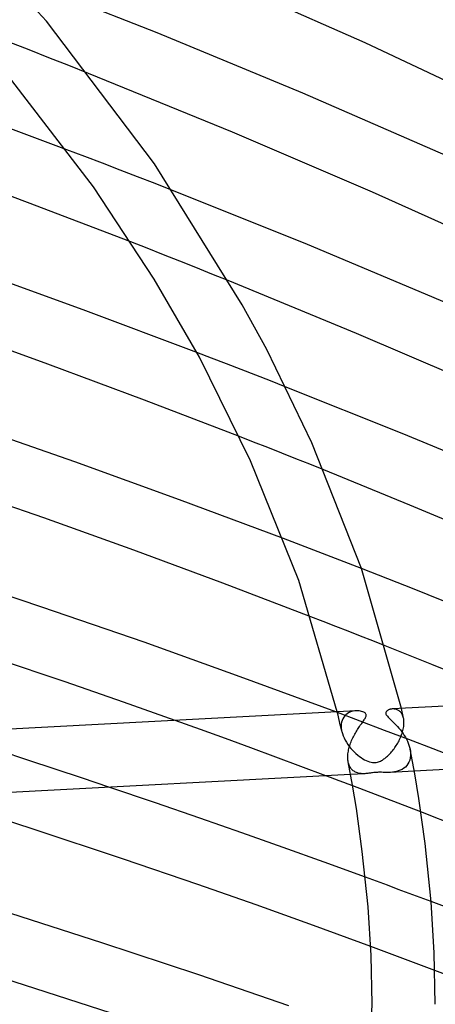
# Model space of a CAD drawing. Header units: millimetres. Extents: x -657 to 657, y -323 to 528.
# Tile 106 of 131: x 296 to 322, y 327 to 390. Entities that reach past the tile are written whole.
import ezdxf

# ---------------------------------------------------------------- set-up
doc = ezdxf.new("R2010")
doc.units = ezdxf.units.MM
doc.layers.add('HIDDEN', color=7, linetype='Continuous')
doc.layers.add('THICK', color=7, linetype='Continuous')

msp = doc.modelspace()

# ---------------------------------------------------------------- linework, layer by layer
at = {"layer": 'HIDDEN'}
for p, q in [((296.28, 387.767), (295.013, 388.259)), ((297.54, 387.274), (296.28, 387.767)), ((298.793, 386.78), (297.54, 387.274)), ((300.04, 386.286), (298.793, 386.78)), ((299.805, 381.023), (298.683, 381.45)), ((300.925, 380.596), (299.805, 381.023)), ((302.041, 380.167), (300.925, 380.596)), ((303.154, 379.738), (302.041, 380.167)), ((304.262, 379.307), (303.154, 379.738)), ((305.366, 378.876), (304.262, 379.307)), ((303.759, 375.212), (302.722, 375.616)), ((304.79, 374.806), (303.759, 375.212)), ((305.817, 374.401), (304.79, 374.806)), ((306.841, 373.994), (305.817, 374.401)), ((307.864, 373.586), (306.841, 373.994)), ((308.887, 373.175), (307.864, 373.586)), ((307.841, 368.263), (306.901, 368.623)), ((308.779, 367.902), (307.841, 368.263)), ((309.715, 367.541), (308.779, 367.902)), ((310.648, 367.179), (309.715, 367.541)), ((311.578, 366.816), (310.648, 367.179)), ((312.505, 366.453), (311.578, 366.816)), ((310.497, 362.946), (309.599, 363.296)), ((311.391, 362.595), (310.497, 362.946)), ((312.281, 362.243), (311.391, 362.595)), ((313.168, 361.892), (312.281, 362.243)), ((314.055, 361.538), (313.168, 361.892)), ((314.942, 361.183), (314.055, 361.538)), ((313.211, 356.522), (312.382, 356.838)), ((314.038, 356.206), (313.211, 356.522)), ((314.863, 355.889), (314.038, 356.206)), ((315.686, 355.572), (314.863, 355.889)), ((316.508, 355.255), (315.686, 355.572)), ((317.327, 354.936), (316.508, 355.255)), ((314.911, 351.585), (314.118, 351.892)), ((315.702, 351.278), (314.911, 351.585)), ((316.49, 350.971), (315.702, 351.278)), ((317.275, 350.664), (316.49, 350.971)), ((318.057, 350.357), (317.275, 350.664)), ((318.837, 350.049), (318.057, 350.357)), ((316.904, 345.925), (316.802, 345.908)), ((317.005, 345.933), (316.904, 345.925)), ((319.327, 346.054), (319.281, 346.053)), ((319.373, 346.053), (319.327, 346.054)), ((319.419, 346.049), (319.373, 346.053)), ((319.464, 346.042), (319.419, 346.049)), ((319.509, 346.032), (319.464, 346.042)), ((319.553, 346.018), (319.509, 346.032)), ((319.596, 346.002), (319.553, 346.018)), ((319.638, 345.982), (319.596, 346.002)), ((319.679, 345.959), (319.638, 345.982)), ((319.718, 345.932), (319.679, 345.959)), ((319.755, 345.902), (319.718, 345.932)), ((319.877, 345.981), (319.854, 346.083)), ((319.901, 345.879), (319.877, 345.981)), ((307.126, 344.754), (305.524, 345.33)), ((317.247, 345.283), (315.698, 345.864)), ((315.844, 345.662), (315.794, 345.869)), ((315.893, 345.455), (315.844, 345.662)), ((315.941, 345.249), (315.893, 345.455)), ((316.104, 345.332), (316.071, 345.22)), ((316.148, 345.434), (316.104, 345.332)), ((316.202, 345.526), (316.148, 345.434)), ((316.266, 345.608), (316.202, 345.526)), ((316.338, 345.681), (316.266, 345.608)), ((316.418, 345.745), (316.338, 345.681)), ((316.505, 345.8), (316.418, 345.745)), ((316.599, 345.846), (316.505, 345.8)), ((316.699, 345.882), (316.599, 345.846)), ((316.802, 345.908), (316.699, 345.882)), ((319.791, 345.869), (319.755, 345.902)), ((319.824, 345.832), (319.791, 345.869)), ((319.856, 345.792), (319.824, 345.832)), ((319.885, 345.748), (319.856, 345.792)), ((319.912, 345.701), (319.885, 345.748)), ((319.924, 345.778), (319.901, 345.879)), ((319.936, 345.65), (319.912, 345.701)), ((319.947, 345.677), (319.924, 345.778)), ((319.957, 345.595), (319.936, 345.65)), ((319.969, 345.577), (319.947, 345.677)), ((319.976, 345.538), (319.957, 345.595)), ((319.992, 345.476), (319.969, 345.577)), ((319.992, 345.477), (319.976, 345.538)), ((320.001, 345.431), (319.992, 345.477)), ((320.008, 345.383), (320.001, 345.431)), ((320.014, 345.335), (320.008, 345.383)), ((320.018, 345.284), (320.014, 345.335)), ((308.726, 344.174), (307.126, 344.754)), ((315.988, 345.044), (315.941, 345.249)), ((316.035, 344.841), (315.988, 345.044)), ((316.08, 344.638), (316.035, 344.841)), ((316.051, 345.099), (316.043, 344.971)), ((316.043, 344.971), (316.043, 344.957)), ((316.043, 344.957), (316.043, 344.942)), ((316.043, 344.942), (316.043, 344.928)), ((316.043, 344.928), (316.044, 344.914)), ((316.044, 344.914), (316.044, 344.9)), ((316.044, 344.9), (316.045, 344.885)), ((316.045, 344.885), (316.048, 344.845)), ((316.048, 344.845), (316.052, 344.804)), ((316.071, 345.22), (316.051, 345.099)), ((316.052, 344.804), (316.058, 344.762)), ((316.058, 344.762), (316.064, 344.72)), ((316.064, 344.72), (316.072, 344.677)), ((316.072, 344.677), (316.081, 344.634)), ((318.791, 344.699), (317.247, 345.283)), ((320.329, 344.113), (318.791, 344.699)), ((319.931, 344.608), (319.954, 344.69)), ((319.954, 344.69), (319.973, 344.773)), ((319.973, 344.773), (319.989, 344.855)), ((319.989, 344.855), (320.002, 344.936)), ((320.002, 344.936), (320.012, 345.016)), ((320.012, 345.016), (320.018, 345.094)), ((320.021, 345.233), (320.018, 345.284)), ((320.018, 345.094), (320.019, 345.109)), ((320.019, 345.109), (320.02, 345.123)), ((320.02, 345.137), (320.021, 345.151)), ((320.02, 345.123), (320.02, 345.137)), ((320.021, 345.18), (320.021, 345.233)), ((320.021, 345.166), (320.021, 345.18)), ((320.021, 345.151), (320.021, 345.166)), ((310.321, 343.591), (308.726, 344.174)), ((316.081, 344.634), (316.118, 344.495)), ((316.118, 344.495), (316.167, 344.356)), ((316.167, 344.356), (316.227, 344.216)), ((316.227, 344.216), (316.296, 344.078)), ((316.296, 344.078), (316.375, 343.943)), ((319.706, 344.045), (319.745, 344.123)), ((319.745, 344.123), (319.781, 344.202)), ((319.781, 344.202), (319.816, 344.282)), ((319.816, 344.282), (319.848, 344.363)), ((319.848, 344.363), (319.879, 344.444)), ((319.879, 344.444), (319.906, 344.526)), ((319.906, 344.526), (319.931, 344.608)), ((321.861, 343.524), (320.329, 344.113)), ((311.913, 343.005), (310.321, 343.591)), ((316.375, 343.943), (316.462, 343.811)), ((316.462, 343.811), (316.556, 343.683)), ((316.556, 343.683), (316.656, 343.56)), ((316.656, 343.56), (316.761, 343.443)), ((316.761, 343.443), (316.869, 343.333)), ((319.29, 343.405), (319.341, 343.47)), ((319.341, 343.47), (319.391, 343.536)), ((319.391, 343.536), (319.441, 343.605)), ((319.441, 343.605), (319.488, 343.675)), ((319.488, 343.675), (319.535, 343.746)), ((319.535, 343.746), (319.58, 343.819)), ((319.58, 343.819), (319.624, 343.893)), ((319.624, 343.893), (319.666, 343.969)), ((319.666, 343.969), (319.706, 344.045)), ((320.405, 343.51), (320.415, 343.456)), ((320.415, 343.456), (320.423, 343.402)), ((323.387, 342.934), (321.861, 343.524)), ((296.196, 342.813), (294.427, 343.392)), ((297.939, 342.238), (296.196, 342.813)), ((313.499, 342.417), (311.913, 343.005)), ((316.869, 343.333), (316.979, 343.231)), ((316.979, 343.231), (317.09, 343.137)), ((317.09, 343.137), (317.201, 343.05)), ((317.201, 343.05), (317.311, 342.972)), ((317.311, 342.972), (317.419, 342.903)), ((317.419, 342.903), (317.528, 342.841)), ((317.528, 342.841), (317.635, 342.787)), ((318.598, 342.789), (318.651, 342.819)), ((318.651, 342.819), (318.702, 342.852)), ((318.702, 342.852), (318.754, 342.887)), ((318.754, 342.887), (318.807, 342.926)), ((318.807, 342.926), (318.86, 342.967)), ((318.86, 342.967), (318.913, 343.012)), ((318.913, 343.012), (318.967, 343.06)), ((318.967, 343.06), (319.021, 343.111)), ((319.021, 343.111), (319.075, 343.164)), ((319.075, 343.164), (319.13, 343.221)), ((319.13, 343.221), (319.184, 343.28)), ((319.184, 343.28), (319.237, 343.341)), ((319.237, 343.341), (319.29, 343.405)), ((320.386, 342.818), (320.337, 342.69)), ((320.419, 342.958), (320.386, 342.818)), ((320.436, 343.105), (320.419, 342.958)), ((320.423, 343.402), (320.43, 343.349)), ((320.43, 343.349), (320.435, 343.297)), ((320.435, 343.297), (320.438, 343.245)), ((320.437, 343.12), (320.436, 343.105)), ((320.438, 343.134), (320.437, 343.12)), ((320.438, 343.245), (320.439, 343.193)), ((320.439, 343.164), (320.438, 343.149)), ((320.438, 343.149), (320.438, 343.134)), ((320.439, 343.193), (320.439, 343.178)), ((320.439, 343.178), (320.439, 343.164)), ((299.654, 341.668), (297.939, 342.238)), ((315.079, 341.826), (313.499, 342.417)), ((316.505, 342.626), (316.488, 342.7)), ((316.526, 342.555), (316.505, 342.626)), ((316.551, 342.487), (316.526, 342.555)), ((316.58, 342.425), (316.551, 342.487)), ((316.611, 342.366), (316.58, 342.425)), ((316.646, 342.313), (316.611, 342.366)), ((316.684, 342.263), (316.646, 342.313)), ((316.724, 342.217), (316.684, 342.263)), ((316.767, 342.176), (316.724, 342.217)), ((317.635, 342.787), (317.741, 342.742)), ((317.741, 342.742), (317.845, 342.706)), ((317.845, 342.706), (317.942, 342.681)), ((317.942, 342.681), (318.03, 342.666)), ((318.03, 342.666), (318.112, 342.66)), ((318.112, 342.66), (318.188, 342.661)), ((318.188, 342.661), (318.263, 342.669)), ((318.263, 342.669), (318.336, 342.683)), ((318.336, 342.683), (318.408, 342.704)), ((318.408, 342.704), (318.476, 342.73)), ((318.476, 342.73), (318.54, 342.758)), ((318.54, 342.758), (318.598, 342.789)), ((319.899, 342.227), (319.783, 342.171)), ((320.008, 342.295), (319.899, 342.227)), ((320.108, 342.376), (320.008, 342.295)), ((320.196, 342.468), (320.108, 342.376)), ((320.274, 342.573), (320.196, 342.468)), ((320.337, 342.69), (320.274, 342.573)), ((301.337, 341.104), (299.654, 341.668)), ((317.547, 341.956), (316.64, 341.908)), ((316.813, 342.139), (316.767, 342.176)), ((316.86, 342.105), (316.813, 342.139)), ((316.909, 342.075), (316.86, 342.105)), ((316.96, 342.049), (316.909, 342.075)), ((317.013, 342.026), (316.96, 342.049)), ((317.068, 342.007), (317.013, 342.026)), ((317.124, 341.99), (317.068, 342.007)), ((317.182, 341.977), (317.124, 341.99)), ((317.241, 341.967), (317.182, 341.977)), ((317.301, 341.96), (317.241, 341.967)), ((317.362, 341.955), (317.301, 341.96)), ((317.424, 341.953), (317.362, 341.955)), ((317.485, 341.954), (317.424, 341.953)), ((317.547, 341.956), (317.485, 341.954)), ((317.608, 341.96), (317.547, 341.956)), ((317.668, 341.965), (317.608, 341.96)), ((317.728, 341.972), (317.668, 341.965)), ((317.787, 341.979), (317.728, 341.972)), ((317.846, 341.987), (317.787, 341.979)), ((317.904, 341.995), (317.846, 341.987)), ((317.967, 342.004), (317.904, 341.995)), ((318.035, 342.013), (317.967, 342.004)), ((318.107, 342.022), (318.035, 342.013)), ((318.182, 342.03), (318.107, 342.022)), ((318.258, 342.036), (318.182, 342.03)), ((318.336, 342.041), (318.258, 342.036)), ((318.415, 342.043), (318.336, 342.041)), ((318.502, 342.044), (318.415, 342.043)), ((318.597, 342.043), (318.502, 342.044)), ((318.703, 342.04), (318.597, 342.043)), ((318.814, 342.038), (318.703, 342.04)), ((318.927, 342.036), (318.814, 342.038)), ((319.042, 342.037), (318.927, 342.036)), ((319.158, 342.041), (319.042, 342.037)), ((320.668, 342.12), (319.154, 342.04)), ((319.284, 342.05), (319.158, 342.041)), ((319.411, 342.067), (319.284, 342.05)), ((319.537, 342.092), (319.411, 342.067)), ((319.662, 342.126), (319.537, 342.092)), ((319.783, 342.171), (319.662, 342.126)), ((317.495, 340.914), (316.772, 341.188)), ((318.218, 340.639), (317.495, 340.914)), ((318.938, 340.364), (318.218, 340.639)), ((319.657, 340.089), (318.938, 340.364)), ((320.374, 339.813), (319.657, 340.089)), ((321.088, 339.537), (320.374, 339.813)), ((318.271, 335.147), (317.575, 335.402)), ((318.967, 334.891), (318.271, 335.147)), ((319.662, 334.634), (318.967, 334.891)), ((320.356, 334.377), (319.662, 334.634)), ((321.049, 334.12), (320.356, 334.377)), ((321.742, 333.862), (321.049, 334.12)), ((318.593, 330.766), (317.914, 331.017)), ((319.271, 330.515), (318.593, 330.766)), ((319.948, 330.263), (319.271, 330.515)), ((320.624, 330.011), (319.948, 330.263)), ((321.298, 329.758), (320.624, 330.011)), ((321.972, 329.505), (321.298, 329.758))]:
    msp.add_line(p, q, dxfattribs=at)
at = {"layer": 'THICK'}
for p, q in [((297.383, 389.598), (287.214, 400.703)), ((304.391, 388.85), (294.841, 392.61)), ((317.561, 388.21), (307.689, 392.591)), ((304.225, 380.562), (297.383, 389.598)), ((313.607, 385.029), (304.391, 388.85)), ((300.359, 379.105), (293.719, 387.743)), ((327.159, 383.704), (317.561, 388.21)), ((309.157, 382.565), (300.04, 386.286)), ((322.664, 381.08), (313.607, 385.029)), ((298.683, 381.45), (290.678, 384.418)), ((318.023, 378.765), (309.157, 382.565)), ((296.189, 378.117), (289.532, 380.579)), ((309.77, 371.644), (304.225, 380.562)), ((304.205, 373.266), (300.359, 379.105)), ((313.762, 375.512), (305.366, 378.876)), ((326.588, 374.908), (318.023, 378.765)), ((302.722, 375.616), (296.189, 378.117)), ((321.938, 372.085), (313.762, 375.512)), ((299.717, 371.317), (292.452, 373.943)), ((307.068, 368.316), (304.205, 373.266)), ((317.017, 369.829), (308.887, 373.175)), ((311.343, 368.8), (309.77, 371.644)), ((329.993, 368.559), (321.938, 372.085)), ((306.901, 368.623), (299.717, 371.317)), ((297.46, 367.885), (291.267, 370.118)), ((324.934, 366.429), (317.017, 369.829)), ((314.179, 362.901), (311.343, 368.8)), ((303.585, 365.606), (297.46, 367.885)), ((310.31, 361.768), (307.068, 368.316)), ((319.916, 363.485), (312.505, 366.453)), ((309.599, 363.296), (303.585, 365.606)), ((299.175, 361.693), (292.284, 364.095)), ((327.141, 360.477), (319.916, 363.485)), ((317.327, 354.935), (314.179, 362.901)), ((305.811, 359.293), (299.175, 361.693)), ((313.353, 354.189), (310.31, 361.768)), ((320.397, 358.963), (314.942, 361.183)), ((297.219, 358.143), (290.563, 360.438)), ((312.382, 356.838), (305.811, 359.293)), ((325.786, 356.707), (320.397, 358.963)), ((302.915, 356.095), (297.219, 358.143)), ((308.559, 354.007), (302.915, 356.095)), ((297.095, 352.505), (289.959, 354.885)), ((320.662, 353.627), (317.327, 354.936)), ((319.854, 346.083), (317.327, 354.935)), ((315.794, 345.869), (313.353, 354.189)), ((314.118, 351.892), (308.559, 354.007)), ((323.955, 352.313), (320.662, 353.627)), ((303.559, 350.272), (297.095, 352.505)), ((309.649, 348.094), (303.559, 350.272)), ((320.308, 349.465), (318.837, 350.049)), ((298.557, 347.769), (293.87, 349.341)), ((321.778, 348.877), (320.308, 349.465)), ((323.247, 348.286), (321.778, 348.877)), ((315.698, 345.864), (309.649, 348.094)), ((356.768, 348.023), (319.294, 346.053)), ((302.266, 346.487), (298.557, 347.769)), ((316.988, 345.932), (279.512, 343.963)), ((305.524, 345.33), (302.266, 346.487)), ((317.095, 345.933), (317.005, 345.933)), ((317.181, 345.927), (317.095, 345.933)), ((317.262, 345.916), (317.181, 345.927)), ((318.925, 345.919), (318.902, 345.894)), ((318.951, 345.941), (318.925, 345.919)), ((318.981, 345.962), (318.951, 345.941)), ((319.012, 345.98), (318.981, 345.962)), ((319.045, 345.995), (319.012, 345.98)), ((319.079, 346.01), (319.045, 345.995)), ((319.116, 346.022), (319.079, 346.01)), ((319.155, 346.033), (319.116, 346.022)), ((319.196, 346.042), (319.155, 346.033)), ((319.238, 346.048), (319.196, 346.042)), ((319.281, 346.053), (319.238, 346.048)), ((317.336, 345.901), (317.262, 345.916)), ((317.406, 345.88), (317.336, 345.901)), ((317.468, 345.855), (317.406, 345.88)), ((317.423, 345.255), (317.46, 345.307)), ((317.46, 345.307), (317.494, 345.356)), ((317.521, 345.827), (317.468, 345.855)), ((317.494, 345.356), (317.526, 345.406)), ((317.562, 345.797), (317.521, 345.827)), ((317.526, 345.406), (317.556, 345.455)), ((317.556, 345.455), (317.583, 345.503)), ((317.593, 345.765), (317.562, 345.797)), ((317.583, 345.503), (317.604, 345.549)), ((317.613, 345.732), (317.593, 345.765)), ((317.604, 345.549), (317.619, 345.592)), ((317.625, 345.699), (317.613, 345.732)), ((317.619, 345.592), (317.627, 345.63)), ((317.629, 345.666), (317.625, 345.699)), ((317.627, 345.63), (317.629, 345.666)), ((318.872, 345.839), (318.865, 345.811)), ((318.865, 345.811), (318.865, 345.783)), ((318.865, 345.783), (318.87, 345.753)), ((318.87, 345.753), (318.881, 345.719)), ((318.884, 345.867), (318.872, 345.839)), ((318.881, 345.719), (318.901, 345.681)), ((318.902, 345.894), (318.884, 345.867)), ((318.901, 345.681), (318.929, 345.639)), ((318.929, 345.639), (318.967, 345.591)), ((318.967, 345.591), (319.016, 345.537)), ((319.016, 345.537), (319.073, 345.479)), ((319.073, 345.479), (319.136, 345.417)), ((319.136, 345.417), (319.205, 345.351)), ((319.205, 345.351), (319.278, 345.28)), ((316.985, 344.601), (317.029, 344.674)), ((317.029, 344.674), (317.074, 344.746)), ((317.074, 344.746), (317.119, 344.816)), ((317.119, 344.816), (317.164, 344.885)), ((317.164, 344.885), (317.21, 344.952)), ((317.21, 344.952), (317.256, 345.019)), ((317.256, 345.019), (317.301, 345.082)), ((317.301, 345.082), (317.344, 345.142)), ((317.344, 345.142), (317.385, 345.2)), ((317.385, 345.2), (317.423, 345.255)), ((319.278, 345.28), (319.357, 345.204)), ((319.357, 345.204), (319.44, 345.121)), ((319.44, 345.121), (319.526, 345.031)), ((319.526, 345.031), (319.614, 344.935)), ((319.614, 344.935), (319.704, 344.832)), ((319.704, 344.832), (319.794, 344.723)), ((319.794, 344.723), (319.88, 344.61)), ((316.673, 343.972), (316.706, 344.055)), ((316.706, 344.055), (316.742, 344.136)), ((316.742, 344.136), (316.779, 344.216)), ((316.779, 344.216), (316.818, 344.295)), ((316.818, 344.295), (316.858, 344.374)), ((316.858, 344.374), (316.899, 344.451)), ((316.899, 344.451), (316.942, 344.526)), ((316.942, 344.526), (316.985, 344.601)), ((319.88, 344.61), (319.962, 344.495)), ((319.962, 344.495), (320.039, 344.378)), ((320.039, 344.378), (320.111, 344.258)), ((320.111, 344.258), (320.177, 344.137)), ((320.177, 344.137), (320.237, 344.015)), ((316.499, 343.386), (316.516, 343.47)), ((316.516, 343.47), (316.536, 343.554)), ((316.536, 343.554), (316.558, 343.638)), ((316.558, 343.638), (316.584, 343.723)), ((316.584, 343.723), (316.611, 343.806)), ((316.611, 343.806), (316.641, 343.89)), ((316.641, 343.89), (316.673, 343.972)), ((320.237, 344.015), (320.29, 343.89)), ((320.29, 343.89), (320.337, 343.764)), ((320.337, 343.764), (320.375, 343.637)), ((320.375, 343.637), (320.405, 343.51)), ((320.7, 341.941), (320.406, 343.506)), ((356.423, 343.999), (320.668, 342.12)), ((316.461, 342.984), (316.462, 343.062)), ((316.461, 342.969), (316.461, 342.984)), ((316.461, 342.954), (316.461, 342.969)), ((316.461, 342.94), (316.461, 342.954)), ((316.462, 342.925), (316.461, 342.94)), ((316.462, 343.062), (316.466, 343.141)), ((316.462, 342.911), (316.462, 342.925)), ((316.463, 342.896), (316.462, 342.911)), ((316.466, 342.862), (316.463, 342.896)), ((316.466, 343.141), (316.474, 343.221)), ((316.469, 342.829), (316.466, 342.862)), ((316.472, 342.796), (316.469, 342.829)), ((316.474, 343.221), (316.485, 343.303)), ((316.485, 343.303), (316.499, 343.386)), ((316.477, 342.763), (316.472, 342.796)), ((316.482, 342.732), (316.477, 342.763)), ((316.488, 342.7), (316.482, 342.732)), ((316.765, 341.225), (316.488, 342.7)), ((316.64, 341.908), (280.883, 340.029)), ((315.361, 341.72), (315.079, 341.826)), ((315.644, 341.614), (315.361, 341.72)), ((315.926, 341.508), (315.644, 341.614)), ((320.965, 340.376), (320.7, 341.941)), ((304.277, 340.108), (301.337, 341.104)), ((316.208, 341.401), (315.926, 341.508)), ((316.49, 341.295), (316.208, 341.401)), ((316.772, 341.188), (316.49, 341.295)), ((317.014, 339.749), (316.765, 341.225)), ((296.532, 338.446), (290.155, 340.516)), ((321.352, 337.528), (320.965, 340.376)), ((307.09, 339.141), (304.277, 340.108)), ((317.383, 337.04), (317.014, 339.749)), ((309.759, 338.209), (307.09, 339.141)), ((327.478, 337.027), (321.088, 339.537)), ((302.259, 336.549), (296.532, 338.446)), ((312.369, 337.283), (309.759, 338.209)), ((314.975, 336.348), (312.369, 337.283)), ((321.743, 333.845), (321.352, 337.528)), ((317.756, 333.528), (317.383, 337.04)), ((306.96, 334.95), (302.259, 336.549)), ((317.575, 335.402), (314.975, 336.348)), ((310.664, 333.645), (306.96, 334.95)), ((314.298, 332.339), (310.664, 333.645)), ((317.939, 330.443), (317.756, 333.528)), ((327.988, 331.495), (321.742, 333.862)), ((321.936, 330.608), (321.743, 333.845)), ((300.897, 331.244), (294.48, 333.314)), ((317.914, 331.017), (314.298, 332.339)), ((307.025, 329.214), (300.897, 331.244)), ((295.994, 328.574), (288.818, 330.858)), ((318, 327.357), (317.939, 330.443)), ((322, 327.369), (321.936, 330.608)), ((312.738, 327.269), (307.025, 329.214)), ((328.083, 327.173), (321.972, 329.505)), ((302.852, 326.346), (295.994, 328.574)), ((317.705, 320.577), (318, 327.368))]:
    msp.add_line(p, q, dxfattribs=at)

doc.saveas('drawing.dxf')
